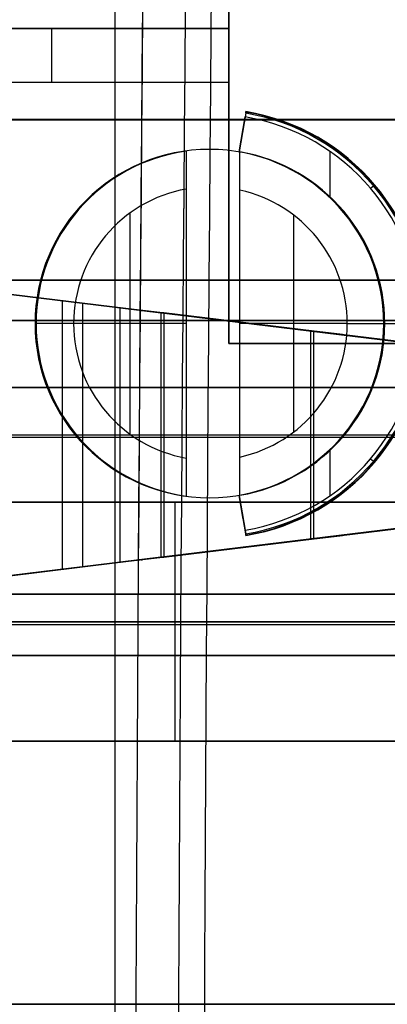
# Model space of a CAD drawing. Extents: x -64 to 57, y 4 to 161.
# Tile 98 of 256: x -59.48 to -56.06, y 93.06 to 102.25. Entities that reach past the tile are written whole.
import ezdxf

# ---------------------------------------------------------------- set-up
doc = ezdxf.new("R2010")
doc.units = 0
doc.layers.add('DEFAULT', color=7, linetype='CONTINUOUS')

msp = doc.modelspace()

# ---------------------------------------------------------------- linework, layer by layer
at = {"layer": 'DEFAULT', "color": 1}
for p, q in [((-58.5949, 81.2714, 65.5081), (-58.5949, 155.6289, 65.5081)), ((-58.5949, 81.2714, 31.6669), (-58.5949, 155.6289, 31.6669))]:
    msp.add_line(p, q, dxfattribs=at)
at = {"layer": 'DEFAULT', "color": 51}
for p, q in [((-57.5363, 152.5542, 53.8093), (-57.5363, 99.2256, 53.8093)), ((-57.5363, 99.2256, 65.5634), (-57.5363, 152.5542, 65.5634)), ((-57.5363, 99.2256, 59.6864), (-57.5363, 152.5542, 59.6864)), ((-57.5363, 99.2256, 65.5634), (-54.0363, 99.2256, 65.5634)), ((-57.5363, 99.2256, 53.8093), (-57.5363, 99.2256, 65.5634)), ((-54.0363, 99.2256, 53.8093), (-57.5363, 99.2256, 53.8093)), ((-54.0363, 99.2256, 59.6864), (-57.5363, 99.2256, 59.6864))]:
    msp.add_line(p, q, dxfattribs=at)
at = {"layer": 'DEFAULT', "color": 7}
for p, q in [((-57.5363, 102.1643, 65.2634), (-60.1363, 102.1643, 65.2634)), ((-60.1363, 102.1643, 52.1084), (-57.5363, 102.1643, 52.1084)), ((-60.1363, 102.1643, 58.6859), (-57.5363, 102.1643, 58.6859)), ((-59.1863, 101.6643, 65.2634), (-59.1863, 102.1643, 65.2634)), ((-59.1863, 101.6643, 52.1084), (-59.1863, 102.1643, 52.1084)), ((-58.8363, 102.1643, 65.2634), (-58.8363, 102.1643, 52.1084)), ((-57.5363, 101.6643, 65.2634), (-57.5363, 102.1643, 65.2634)), ((-57.5363, 102.1643, 52.1084), (-57.5363, 101.6643, 52.1084)), ((-57.5363, 102.1643, 65.2634), (-57.5363, 102.1643, 52.1084)), ((-57.5363, 101.6643, 58.6859), (-57.5363, 102.1643, 58.6859)), ((-57.5363, 101.9143, 52.1084), (-57.5363, 101.9143, 65.2634)), ((-60.1363, 101.6643, 65.2634), (-57.5363, 101.6643, 65.2634)), ((-60.1363, 101.6643, 52.1084), (-57.5363, 101.6643, 52.1084)), ((-60.1363, 101.6643, 58.6859), (-57.5363, 101.6643, 58.6859)), ((-58.8363, 101.6643, 52.1084), (-58.8363, 101.6643, 65.2634)), ((-57.5363, 101.6643, 52.1084), (-57.5363, 101.6643, 65.2634))]:
    msp.add_line(p, q, dxfattribs=at)
at = {"layer": 'DEFAULT', "color": 9}
for p, q in [((-54.777, 101.3164, 37.7818), (-63.167, 101.3164, 37.7818)), ((-63.167, 101.3164, 50.9918), (-47.417, 101.3164, 50.9918)), ((-47.417, 101.3164, 42.4218), (-63.167, 101.3164, 42.4218)), ((-57.3786, 101.3737, 35.4965), (-57.4388, 101.0141, 35.1318)), ((-57.4388, 101.0141, 35.5818), (-57.3844, 101.3388, 35.5818)), ((-57.4016, 101.236, 35.3568), (-57.4388, 101.0141, 35.3568)), ((-57.4075, 101.2011, 35.3215), (-57.4075, 101.2011, 35.5818)), ((-57.932, 101.0207, 37.7818), (-57.932, 97.802, 37.7818)), ((-57.932, 101.0207, 35.1318), (-57.932, 100.6663, 34.7818)), ((-57.932, 101.0207, 37.7818), (-57.932, 101.0207, 35.1318)), ((-57.932, 101.0207, 36.2818), (-57.932, 97.802, 36.2818)), ((-57.4388, 101.0141, 35.1318), (-57.4388, 101.0141, 35.5818)), ((-57.432, 97.8098, 37.7818), (-57.432, 101.0129, 37.7818)), ((-57.432, 101.0129, 35.5818), (-57.432, 101.0129, 37.7818)), ((-57.432, 101.0129, 35.1318), (-57.432, 101.0129, 35.5818)), ((-57.432, 100.6563, 34.7818), (-57.432, 101.0129, 35.1318)), ((-57.432, 97.8098, 36.2818), (-57.432, 101.0129, 36.2818)), ((-56.5957, 101.019, 35.5818), (-56.5957, 100.597, 35.5818)), ((-57.932, 100.6663, 34.7818), (-57.932, 98.1564, 34.7818)), ((-57.432, 98.1664, 34.7818), (-57.432, 100.6563, 34.7818)), ((-58.457, 100.4424, 34.7818), (-58.457, 98.3803, 34.7818)), ((-56.932, 100.4238, 34.7818), (-56.932, 98.3989, 34.7818)), ((-55.6015, 99.1982, 50.8418), (-62.417, 100.0298, 50.8418)), ((-62.417, 100.0298, 50.9918), (-55.6015, 99.1982, 50.9918)), ((-55.6015, 99.1982, 50.9168), (-62.417, 100.0298, 50.9168)), ((-48.417, 99.8164, 44.2818), (-62.917, 99.8164, 44.2818)), ((-62.917, 99.8164, 47.9918), (-48.417, 99.8164, 47.9918)), ((-62.917, 99.8164, 42.5318), (-48.417, 99.8164, 42.5318)), ((-62.917, 99.8164, 39.0318), (-48.417, 99.8164, 39.0318)), ((-48.417, 99.8164, 46.1368), (-62.917, 99.8164, 46.1368)), ((-48.417, 99.8164, 40.7818), (-62.917, 99.8164, 40.7818)), ((-58.5485, 99.5578, 51.7102), (-59.6273, 99.6894, 51.7102)), ((-58.5485, 99.5578, 51.5602), (-59.6273, 99.6894, 51.5602)), ((-58.5485, 99.5578, 51.6352), (-59.6273, 99.6894, 51.6352)), ((-59.0879, 99.6236, 51.7102), (-59.0879, 97.1191, 51.7102)), ((-59.0879, 99.6236, 51.5602), (-59.0879, 97.1191, 51.5602)), ((-59.0879, 99.6236, 51.5602), (-59.0879, 99.6236, 51.7102)), ((-59.0092, 99.614, 50.8418), (-59.0092, 99.614, 50.9918)), ((-58.8994, 99.6006, 50.8418), (-58.8994, 97.1421, 50.8418)), ((-58.5485, 97.1849, 51.7102), (-58.5485, 99.5578, 51.7102)), ((-58.5485, 97.1849, 51.5602), (-58.5485, 99.5578, 51.5602)), ((-58.5485, 99.5578, 51.7102), (-58.5485, 99.5578, 51.5602)), ((-58.5485, 99.5578, 51.7102), (-58.1685, 99.5114, 51.7467)), ((-58.5485, 99.5578, 51.5602), (-58.14, 99.5114, 51.5994)), ((-58.1543, 99.5114, 51.673), (-58.5485, 99.5578, 51.6352)), ((-58.3572, 99.5344, 51.7194), (-58.3429, 99.5344, 51.5701)), ((-58.1685, 99.5114, 51.7467), (-58.1685, 97.2313, 51.7467)), ((-58.14, 99.5114, 51.5994), (-58.1685, 99.5114, 51.7467)), ((-55.6015, 99.1982, 52.2435), (-58.1685, 99.5114, 51.7467)), ((-58.14, 99.5114, 51.5994), (-58.14, 97.2313, 51.5994)), ((-55.573, 99.1982, 52.0962), (-58.14, 99.5114, 51.5994)), ((-48.417, 99.4414, 44.2818), (-63.167, 99.4414, 44.2818)), ((-63.167, 99.4414, 42.5318), (-48.417, 99.4414, 42.5318)), ((-58.982, 99.4114, 34.7818), (-59.332, 99.4114, 35.1318)), ((-59.332, 99.4114, 35.1318), (-59.332, 99.4114, 37.7818)), ((-57.932, 99.4114, 34.7818), (-58.982, 99.4114, 34.7818)), ((-57.932, 99.4114, 34.7818), (-57.932, 99.4114, 37.7818)), ((-57.432, 99.4114, 34.7818), (-57.432, 99.4114, 37.7818)), ((-56.432, 99.4114, 34.7818), (-57.432, 99.4114, 34.7818)), ((-56.4761, 99.3084, 51.9214), (-57.2654, 99.4012, 51.9214)), ((-56.432, 99.4114, 34.7818), (-55.7173, 99.4114, 35.4965)), ((-56.082, 99.4114, 35.5818), (-56.082, 99.4114, 37.7818)), ((-56.082, 99.4114, 35.5818), (-55.7527, 99.4114, 35.5818)), ((-56.8706, 99.3565, 51.8451), (-56.871, 99.3531, 51.9978)), ((-56.7751, 99.3414, 52.0163), (-56.7751, 97.4013, 52.0163)), ((-56.7466, 99.3414, 51.8691), (-56.7466, 97.4013, 51.8691)), ((-48.417, 98.8164, 44.2818), (-63.167, 98.8164, 44.2818)), ((-63.167, 98.8164, 42.5318), (-48.417, 98.8164, 42.5318)), ((-63.167, 98.8164, 43.4068), (-48.417, 98.8164, 43.4068)), ((-55.3818, 98.3714, 50.8418), (-62.417, 98.3714, 50.8418)), ((-58.5485, 98.3714, 51.7102), (-59.6273, 98.3714, 51.7102)), ((-58.5485, 98.3714, 51.5602), (-59.6273, 98.3714, 51.5602)), ((-55.3818, 98.3714, 52.286), (-58.1685, 98.3714, 51.7467)), ((-55.3533, 98.3714, 52.1388), (-58.14, 98.3714, 51.5994)), ((-62.917, 98.3514, 47.9918), (-48.417, 98.3514, 47.9918)), ((-56.5957, 98.2257, 35.5818), (-56.5957, 97.8038, 35.5818)), ((-57.932, 98.1564, 34.7818), (-57.932, 97.802, 35.1318)), ((-57.432, 97.8098, 35.1318), (-57.432, 98.1664, 34.7818)), ((-57.932, 97.802, 35.1318), (-57.932, 97.802, 37.7818)), ((-57.4388, 97.8086, 35.5818), (-57.4388, 97.8086, 35.1318)), ((-57.3786, 97.449, 35.4965), (-57.4388, 97.8086, 35.1318)), ((-57.4388, 97.8086, 35.5818), (-57.3844, 97.4839, 35.5818)), ((-57.4016, 97.5867, 35.3568), (-57.4388, 97.8086, 35.3568)), ((-57.432, 97.8098, 35.5818), (-57.432, 97.8098, 35.1318)), ((-57.432, 97.8098, 37.7818), (-57.432, 97.8098, 35.5818)), ((-62.417, 96.7129, 50.8418), (-55.6015, 97.5445, 50.8418)), ((-55.6015, 97.5445, 50.9918), (-62.417, 96.7129, 50.9918)), ((-62.417, 96.7129, 50.9168), (-55.6015, 97.5445, 50.9168)), ((-58.1685, 97.2313, 51.7467), (-55.6015, 97.5445, 52.2435)), ((-58.14, 97.2313, 51.5994), (-55.573, 97.5445, 52.0962)), ((-57.4075, 97.6216, 35.3215), (-57.4075, 97.6216, 35.5818)), ((-57.2654, 97.3415, 51.9214), (-56.4761, 97.4343, 51.9214)), ((-56.8706, 97.3862, 51.8451), (-56.871, 97.3896, 51.9978)), ((-59.6273, 97.0533, 51.7102), (-58.5485, 97.1849, 51.7102)), ((-59.6273, 97.0533, 51.5602), (-58.5485, 97.1849, 51.5602)), ((-59.6273, 97.0533, 51.6352), (-58.5485, 97.1849, 51.6352)), ((-58.1685, 97.2313, 51.7467), (-58.5485, 97.1849, 51.7102)), ((-58.14, 97.2313, 51.5994), (-58.5485, 97.1849, 51.5602)), ((-58.5485, 97.1849, 51.6352), (-58.1543, 97.2313, 51.673)), ((-58.5485, 97.1849, 51.5602), (-58.5485, 97.1849, 51.7102)), ((-58.3572, 97.2083, 51.7194), (-58.3429, 97.2083, 51.5701)), ((-58.1685, 97.2313, 51.7467), (-58.14, 97.2313, 51.5994)), ((-59.0879, 97.1191, 51.5602), (-59.0879, 97.1191, 51.7102)), ((-59.0092, 97.1287, 50.8418), (-59.0092, 97.1287, 50.9918)), ((-48.417, 96.8864, 48.8668), (-63.167, 96.8864, 48.8668)), ((-48.417, 96.8864, 47.9918), (-62.917, 96.8864, 47.9918)), ((-62.917, 96.8864, 49.4918), (-48.417, 96.8864, 49.4918)), ((-48.417, 96.6014, 49.4918), (-62.917, 96.6014, 49.4918)), ((-48.417, 96.3164, 50.2418), (-62.917, 96.3164, 50.2418)), ((-62.917, 96.3164, 49.4918), (-48.417, 96.3164, 49.4918)), ((-62.917, 96.3164, 49.8668), (-48.417, 96.3164, 49.8668)), ((-47.417, 93.0614, 50.9918), (-63.167, 93.0614, 50.9918)), ((-62.917, 93.0614, 39.0318), (-48.417, 93.0614, 39.0318)), ((-48.417, 93.0614, 50.2418), (-62.917, 93.0614, 50.2418)), ((-49.917, 93.0614, 37.7818), (-60.277, 93.0614, 37.7818))]:
    msp.add_line(p, q, dxfattribs=at)
at = {"layer": 'DEFAULT', "color": 8}
for p, q in [((-47.417, 101.3114, 37.5166), (-63.167, 101.3114, 37.5166)), ((-63.167, 101.3114, 50.9766), (-47.417, 101.3114, 50.9766)), ((-63.167, 101.3114, 44.2466), (-47.417, 101.3114, 44.2466)), ((-63.167, 93.0614, 37.5166), (-47.417, 93.0614, 37.5166)), ((-63.167, 93.0614, 50.9766), (-47.417, 93.0614, 50.9766))]:
    msp.add_line(p, q, dxfattribs=at)
at = {"layer": 'DEFAULT', "color": 156}
for p, q in [((-57.717, 101.0364, 37.5166), (-57.717, 101.0364, 35.8806)), ((-59.342, 99.4114, 37.5166), (-59.342, 99.4114, 35.8806)), ((-56.092, 99.4114, 35.8806), (-56.092, 99.4114, 37.5166)), ((-57.717, 97.7864, 37.5166), (-57.717, 97.7864, 35.8806))]:
    msp.add_line(p, q, dxfattribs=at)
at = {"layer": 'DEFAULT', "color": 6}
for p, q in [((-54.0363, 97.745, 57.0953), (-62.0363, 97.745, 57.0953)), ((-62.0363, 97.745, 62.2753), (-54.0363, 97.745, 62.2753)), ((-62.0363, 97.745, 59.6853), (-54.0363, 97.745, 59.6853)), ((-58.0363, 95.515, 57.0953), (-58.0363, 97.745, 57.0953)), ((-58.0363, 95.515, 62.2753), (-58.0363, 97.745, 62.2753)), ((-58.0363, 97.745, 57.0953), (-58.0363, 97.745, 62.2753)), ((-62.0363, 96.63, 57.0953), (-54.0363, 96.63, 57.0953)), ((-54.0363, 96.63, 62.2753), (-62.0363, 96.63, 62.2753)), ((-62.0363, 95.515, 57.0953), (-54.0363, 95.515, 57.0953)), ((-62.0363, 95.515, 62.2753), (-54.0363, 95.515, 62.2753)), ((-54.0363, 95.515, 59.6853), (-62.0363, 95.515, 59.6853)), ((-58.0363, 95.515, 57.0953), (-58.0363, 95.515, 62.2753))]:
    msp.add_line(p, q, dxfattribs=at)
at = {"layer": 'DEFAULT', "color": 1, "extrusion": (8.80849e-08, 1.65877e-11, 1)}
msp.add_arc((2112.4494, 83.1513, 30.3646), 2172.531, 178.0582251, 181.9633825, dxfattribs=at)
at = {"layer": 'DEFAULT', "color": 1, "extrusion": (-8.83238e-08, -6.80601e-12, 1)}
msp.add_arc((2108.4846, 83.228, 66.8103), 2168.5658, 178.0567027, 179.6655543, dxfattribs=at)
at = {"layer": 'DEFAULT', "color": 1, "extrusion": (-4.01616e-05, -4.47712e-09, 1)}
msp.add_arc((2112.4396, 83.1513, 28.6012), 2172.9134, 178.0606672, 181.9609199, dxfattribs=at)
at = {"layer": 'DEFAULT', "color": 1, "extrusion": (4.01504e-05, 4.4757e-09, 1)}
msp.add_arc((2112.4343, 83.1513, 68.5737), 2172.912, 178.060666, 181.9609244, dxfattribs=at)
at = {"layer": 'DEFAULT', "color": 1, "extrusion": (8.84343e-08, 1.65026e-11, 1)}
msp.add_arc((2112.4606, 83.1513, 30.3646), 2172.5422, 178.0615914, 181.9600157, dxfattribs=at)
at = {"layer": 'DEFAULT', "color": 1, "extrusion": (-8.77825e-08, -1.6417e-11, 1)}
msp.add_arc((2112.4589, 83.1513, 66.8103), 2172.5405, 178.0615925, 181.9600222, dxfattribs=at)
at = {"layer": 'DEFAULT', "color": 1, "extrusion": (-1.20336e-07, -1.63837e-11, 1)}
msp.add_arc((2114.1223, 83.1513, 66.7525), 2172.5478, 178.0626042, 181.9590105, dxfattribs=at)
at = {"layer": 'DEFAULT', "color": 1, "extrusion": (1.21146e-07, 1.64666e-11, 1)}
msp.add_arc((2114.1246, 83.1513, 30.4225), 2172.5492, 178.0626034, 181.9590034, dxfattribs=at)
at = {"layer": 'DEFAULT', "color": 1, "extrusion": (-8.19297e-05, -1.02067e-08, 1)}
msp.add_arc((2109.4242, 83.1507, 30.4411), 2167.4488, 178.0582714, 181.963356, dxfattribs=at)
at = {"layer": 'DEFAULT', "color": 1, "extrusion": (8.1905e-05, 1.02059e-08, 1)}
msp.add_arc((2109.4164, 83.1507, 66.7338), 2167.4489, 178.0582742, 181.9633612, dxfattribs=at)
at = {"layer": 'DEFAULT', "color": 1, "extrusion": (-0.026177, -4.27823e-15, 0.999657)}
msp.add_arc((-83.1531, 2121.0544, 67.0195), 2177.1048, 268.0913099, 270.0506385, dxfattribs=at)
at = {"layer": 'DEFAULT', "color": 1, "extrusion": (0.026177, -5.14689e-15, 0.999657)}
msp.add_arc((83.1531, -2118.5106, 30.1222), 2177.1048, 88.0913092, 90.0506385, dxfattribs=at)
at = {"layer": 'DEFAULT', "color": 9, "extrusion": (0.986286, -0.165048, 4.31118e-08)}
msp.add_arc((90.4779, 35.5318, -73.3231), 0.05, 0, 90, dxfattribs=at)
at = {"layer": 'DEFAULT', "color": 9, "extrusion": (-4.37114e-08, -8.42314e-15, 1)}
msp.add_arc((-57.707, 99.4114, 35.5818), 1.9543, 0, 80.5, dxfattribs=at)
at = {"layer": 'DEFAULT', "color": 9, "extrusion": (0.986286, -0.165048, 4.31009e-08)}
msp.add_arc((90.4779, 35.5318, -73.3231), 0.05, 315, 0, dxfattribs=at)
at = {"layer": 'DEFAULT', "color": 9, "extrusion": (-4.36963e-08, 8.36523e-12, 1)}
msp.add_arc((-57.707, 99.4114, 35.4965), 1.9896, 0, 80.5, dxfattribs=at)
at = {"layer": 'DEFAULT', "color": 9, "extrusion": (-4.37114e-08, 6.69002e-15, 1)}
msp.add_arc((-57.707, 99.4114, 35.5672), 1.9896, 0, 80.5, dxfattribs=at)
at = {"layer": 'DEFAULT', "color": 9, "extrusion": (-4.37114e-08, -2.21178e-15, 1)}
msp.add_arc((-57.707, 99.4114, 35.5127), 2.0005, 0, 80.5, dxfattribs=at)
at = {"layer": 'DEFAULT', "color": 9, "extrusion": (-4.37114e-08, 2.51449e-15, 1)}
msp.add_arc((-57.707, 99.4114, 35.5318), 2.0043, 0, 80.5, dxfattribs=at)
at = {"layer": 'DEFAULT', "color": 156}
for centre, start, end in [((-57.717, 99.4114, 37.5166), 0, 180), ((-57.717, 99.4114, 35.8806), 0, 180), ((-57.717, 99.4114, 36.6986), 0, 180), ((-57.717, 99.4114, 37.5166), 180, 0), ((-57.717, 99.4114, 35.8806), 180, 0), ((-57.717, 99.4114, 36.6986), 180, 0)]:
    msp.add_arc(centre, 1.625, start, end, dxfattribs=at)
at = {"layer": 'DEFAULT', "color": 9, "extrusion": (-4.37051e-08, -3.52578e-12, 1)}
msp.add_arc((-57.707, 99.4114, 35.1318), 1.625, 97.95883, 180, dxfattribs=at)
at = {"layer": 'DEFAULT', "color": 9, "extrusion": (-4.37114e-08, -2.34976e-16, 1)}
msp.add_arc((-57.707, 99.4114, 37.7818), 1.625, 97.95883, 262.04117, dxfattribs=at)
at = {"layer": 'DEFAULT', "color": 9, "extrusion": (-4.37114e-08, 0, 1)}
for centre, start, end in [((-57.707, 99.4114, 36.4568), 97.95883, 262.04117), ((-57.707, 99.4114, 35.3568), 80.2569, 80.5), ((-57.707, 99.4114, 36.6818), 279.7431, 80.2569), ((-57.707, 99.4114, 35.3568), 279.5, 279.7431)]:
    msp.add_arc(centre, 1.625, start, end, dxfattribs=at)
at = {"layer": 'DEFAULT', "color": 9, "extrusion": (-4.37063e-08, 2.99426e-11, 1)}
msp.add_arc((-57.707, 99.4114, 35.5818), 1.625, 80.2569, 80.5, dxfattribs=at)
at = {"layer": 'DEFAULT', "color": 9, "extrusion": (-3.7442e-07, -1.95561e-06, 1)}
msp.add_arc((-57.7069, 99.4114, 35.1316), 1.625, 80.2569, 80.5, dxfattribs=at)
at = {"layer": 'DEFAULT', "color": 9, "extrusion": (-4.37114e-08, -2.79699e-16, 1)}
msp.add_arc((-57.707, 99.4114, 37.7818), 1.625, 279.7431, 80.2569, dxfattribs=at)
at = {"layer": 'DEFAULT', "color": 9, "extrusion": (-4.37114e-08, -3.78868e-16, 1)}
msp.add_arc((-57.707, 99.4114, 35.5818), 1.625, 279.7431, 80.2569, dxfattribs=at)
at = {"layer": 'DEFAULT', "color": 9, "extrusion": (-4.37054e-08, -2.55954e-12, 1)}
msp.add_arc((-57.707, 99.4114, 34.7818), 1.275, 100.16425, 180, dxfattribs=at)
at = {"layer": 'DEFAULT', "color": 9, "extrusion": (-0.646124, 0.763232, -2.82442e-08)}
msp.add_arc((-22.1425, 35.5318, 113.1598), 0.05, 90, 180, dxfattribs=at)
at = {"layer": 'DEFAULT', "color": 9, "extrusion": (-0.646124, 0.763232, -2.82397e-08)}
msp.add_arc((-22.1425, 35.5318, 113.1598), 0.05, 180, 225, dxfattribs=at)
at = {"layer": 'DEFAULT', "color": 9, "extrusion": (-4.37124e-08, -1.21279e-16, 1)}
msp.add_arc((-57.707, 99.4114, 34.7818), 1.275, 282.45579, 77.54421, dxfattribs=at)
at = {"layer": 'DEFAULT', "color": 9, "extrusion": (-4.37051e-08, 3.52506e-12, 1)}
msp.add_arc((-57.707, 99.4114, 35.1318), 1.625, 180, 262.04117, dxfattribs=at)
at = {"layer": 'DEFAULT', "color": 9, "extrusion": (-4.37054e-08, 2.55759e-12, 1)}
msp.add_arc((-57.707, 99.4114, 34.7818), 1.275, 180, 259.83575, dxfattribs=at)
at = {"layer": 'DEFAULT', "color": 9, "extrusion": (-4.37114e-08, -2.54126e-15, 1)}
msp.add_arc((-57.707, 99.4114, 35.5818), 1.9543, 279.5, 0, dxfattribs=at)
at = {"layer": 'DEFAULT', "color": 9, "extrusion": (-4.37005e-08, -8.36614e-12, 1)}
msp.add_arc((-57.707, 99.4114, 35.4965), 1.9896, 279.5, 0, dxfattribs=at)
at = {"layer": 'DEFAULT', "color": 9, "extrusion": (-4.37114e-08, -6.2776e-15, 1)}
msp.add_arc((-57.707, 99.4114, 35.5672), 1.9896, 279.5, 0, dxfattribs=at)
at = {"layer": 'DEFAULT', "color": 9, "extrusion": (-4.37114e-08, 8.11348e-15, 1)}
msp.add_arc((-57.707, 99.4114, 35.5127), 2.0005, 279.5, 0, dxfattribs=at)
at = {"layer": 'DEFAULT', "color": 9, "extrusion": (-4.37114e-08, -3.557e-15, 1)}
msp.add_arc((-57.707, 99.4114, 35.5318), 2.0043, 279.5, 0, dxfattribs=at)
at = {"layer": 'DEFAULT', "color": 9, "extrusion": (-1.19249e-08, 1, 0)}
for radius in [2, 2.15]:
    msp.add_arc((58.5485, 53.7102, 98.3714), radius, 259.04593, 270, dxfattribs=at)
at = {"layer": 'DEFAULT', "color": 9, "extrusion": (0.646124, 0.763232, 2.82436e-08)}
msp.add_arc((106.3216, 35.5318, 38.5881), 0.05, 90, 180, dxfattribs=at)
at = {"layer": 'DEFAULT', "color": 9, "extrusion": (0.646124, 0.763232, 2.82429e-08)}
msp.add_arc((106.3216, 35.5318, 38.5881), 0.05, 180, 225, dxfattribs=at)
at = {"layer": 'DEFAULT', "color": 9, "extrusion": (-3.7292e-07, 1.94687e-06, 1)}
msp.add_arc((-57.7069, 99.4113, 35.132), 1.625, 279.5, 279.7431, dxfattribs=at)
at = {"layer": 'DEFAULT', "color": 9, "extrusion": (-4.37114e-08, -5.21253e-16, 1)}
msp.add_arc((-57.707, 99.4114, 35.5818), 1.625, 279.5, 279.7431, dxfattribs=at)
at = {"layer": 'DEFAULT', "color": 9, "extrusion": (0.986286, 0.165048, 4.3112e-08)}
msp.add_arc((105.6181, 35.5318, -40.5079), 0.05, 90, 180, dxfattribs=at)
at = {"layer": 'DEFAULT', "color": 9, "extrusion": (0.986286, 0.165048, 4.31002e-08)}
msp.add_arc((105.6181, 35.5318, -40.5079), 0.05, 180, 225, dxfattribs=at)

doc.saveas('drawing.dxf')
